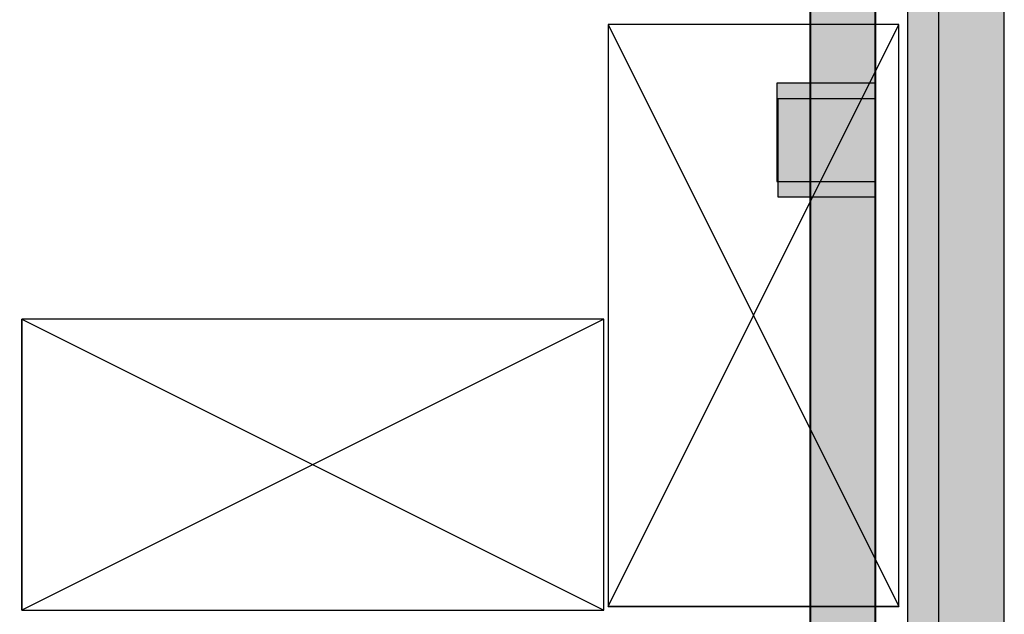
# Model space of a CAD drawing. Header units: millimetres. Extents: x -11575 to 52845, y -36266 to 23021.
# Tile 183 of 184: x 49837 to 51364, y 16115 to 17036. Entities that reach past the tile are written whole.
import ezdxf

# ---------------------------------------------------------------- set-up
doc = ezdxf.new("R2010")
doc.units = ezdxf.units.MM
doc.header["$MEASUREMENT"] = 0
doc.layers.add('GREY SCALE', color=9, linetype='Continuous', true_color=0x808080)
doc.layers.add('GREYSCALE', color=9, linetype='Continuous', lineweight=0, true_color=0x808080)

# ---------------------------------------------------------------- blocks, each defined once
blk = doc.blocks.new('FLOOR PLAN')
at = {"layer": 'GREYSCALE', "lineweight": -2, "ltscale": 0.25}
h = blk.add_hatch(color=0, dxfattribs=at)
h.dxf.hatch_style = 1
h.paths.add_polyline_path([(21261.6, 12139.4), (21261.6, 12059.8), (21363.4, 12059.8), (21363.2, 18155.1), (21261.3, 18155.1), (21261.6, 12213.1)])
h = blk.add_hatch(color=0, dxfattribs=at)
h.dxf.hatch_style = 1
h.paths.add_polyline_path([(21063, 12139.2), (21063, 12060.1), (21164.2, 12060.1), (21164.2, 18121.5), (21063, 18121.5), (21063, 12212.6)])
h = blk.add_hatch(color=0, dxfattribs=at)
h.dxf.hatch_style = 1
h.paths.add_polyline_path([(21363.6, 18078.2), (21213.3, 18078.2), (21213.3, 11251.6), (21363.6, 11251.6)])
h = blk.add_hatch(color=0, dxfattribs=at)
h.dxf.hatch_style = 1
h.paths.add_polyline_path([(21163.6, 16938), (21163.6, 16785.6), (21011.2, 16785.6), (21011.2, 16938)])
h = blk.add_hatch(color=0, dxfattribs=at)
h.dxf.hatch_style = 1
h.paths.add_polyline_path([(21164.3, 16913.8), (21164.3, 16761.9), (21012.4, 16761.9), (21012.4, 16913.8)])
at = {"layer": 'GREYSCALE', "color": 0, "lineweight": -2, "ltscale": 0.25}
for p, q in [((21163.6, 12069.1), (21163.6, 18149.4)), ((21363.4, 12059.8), (21363.2, 18155.1)), ((21164.2, 12060.1), (21164.2, 18121.5)), ((21261.3, 18000.7), (21261.6, 12059.8)), ((21062, 17995.4), (21062, 12069.1)), ((21063, 17968), (21063, 12060.1)), ((20749.3, 17028.9), (20749.3, 16126.8)), ((21200.3, 17028.9), (20749.3, 17028.9)), ((20749.3, 17028.9), (21200.3, 16126.8)), ((20749.3, 16126.8), (21200.3, 17028.9)), ((21200.3, 16126.8), (21200.3, 17028.9)), ((21163.6, 16938), (21011.2, 16938)), ((21011.2, 16938), (21011.2, 16785.6)), ((21163.6, 16785.6), (21163.6, 16938)), ((21164.3, 16913.8), (21012.4, 16913.8)), ((21012.4, 16913.8), (21012.4, 16761.9)), ((21164.3, 16761.9), (21164.3, 16913.8)), ((21011.2, 16785.6), (21163.6, 16785.6)), ((21012.4, 16761.9), (21164.3, 16761.9)), ((20742.7, 16572.2), (19840.5, 16572.2)), ((19840.5, 16572.2), (19840.5, 16121.2)), ((20742.7, 16572.2), (19840.5, 16121.2)), ((19840.5, 16121.2), (19840.5, 16572.2)), ((19840.5, 16572.2), (20742.7, 16121.2)), ((20742.7, 16121.2), (20742.7, 16572.2)), ((19840.5, 16121.2), (20742.7, 16121.2)), ((20749.3, 16126.8), (21200.3, 16126.8)), ((21200.3, 16126.8), (20749.3, 16126.8))]:
    blk.add_line(p, q, dxfattribs=at)
at = {"layer": 'GREYSCALE', "color": 0, "lineweight": -2}
for p, q in [((21213.3, 18078.2), (21213.3, 11251.6)), ((21363.6, 11251.6), (21363.6, 18078.2))]:
    blk.add_line(p, q, dxfattribs=at)
at = {"layer": 'GREYSCALE', "color": 0, "lineweight": -2, "ltscale": 0.25}
for centre, radius, start, end in [((21217.1, 10299.4), 7850.2, 90.38683, 134.7725), ((21222.5, 10287.5), 7709.6, 91.19276, 134.21677)]:
    blk.add_arc(centre, radius, start, end, dxfattribs=at)
at = {"layer": 'GREYSCALE', "color": 0, "lineweight": -2}
for radius, start, end in [(7752.9, 89.85369, 134.67625), (7602.5, 89.37712, 134.60131)]:
    blk.add_arc((21130.7, 10361.1), radius, start, end, dxfattribs=at)

msp = doc.modelspace()

# ---------------------------------------------------------------- block references
at = {"layer": 'GREY SCALE'}
msp.add_blockref('FLOOR PLAN', (30000, 0), dxfattribs=at)

doc.saveas('drawing.dxf')
